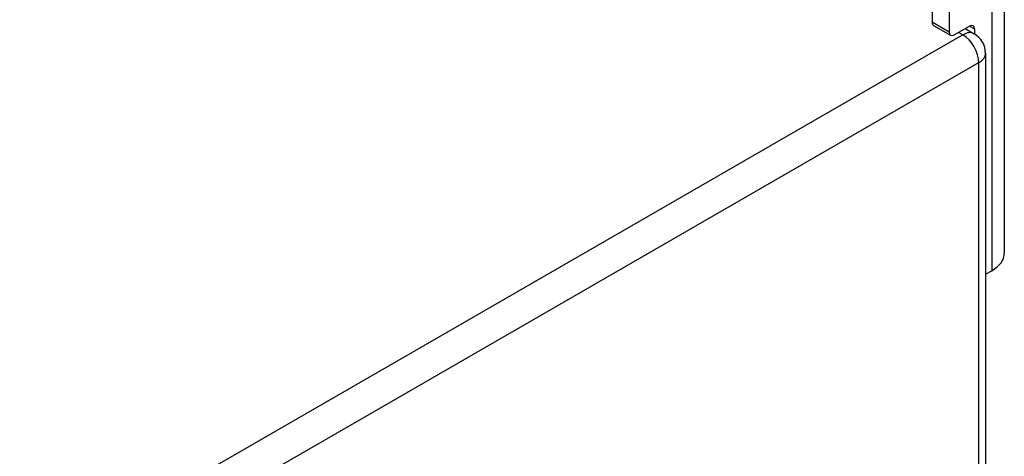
# Model space of a CAD drawing. Header units: inches. Extents: x 327.4 to 387.5, y 121.2 to 187.
# Tile 71 of 73: x 383.2 to 387.5, y 154.9 to 156.8. Entities that reach past the tile are written whole.
import ezdxf

# ---------------------------------------------------------------- set-up
doc = ezdxf.new("R2010")
doc.units = ezdxf.units.IN
doc.header["$MEASUREMENT"] = 0
doc.layers.add('Visible Edges(ANSI)', color=7, linetype='Continuous', lineweight=25)
doc.layers.add('Visible Tangent Edges(ANSI)', color=7, linetype='Continuous', lineweight=25)

msp = doc.modelspace()

# ---------------------------------------------------------------- linework, layer by layer
at = {"layer": 'Visible Edges(ANSI)'}
for p, q in [((387.5225, 157.7829), (387.5225, 155.7417)), ((387.2077, 157.5147), (387.2077, 156.7488)), ((387.282, 157.4718), (387.282, 156.7059)), ((387.2142, 156.7346), (387.2884, 156.6918)), ((387.3039, 156.6933), (387.3714, 156.7323)), ((387.3524, 156.7213), (387.3912, 156.6988)), ((387.3934, 156.7196), (387.3934, 156.6975)), ((387.4407, 156.6131), (387.4407, 126.5644)), ((387.4407, 155.6496), (387.4676, 155.6651))]:
    msp.add_line(p, q, dxfattribs=at)
msp.add_arc((387.3417, 156.6131), 0.099, 0, 60, dxfattribs=at)
for centre, major_axis, end_param in [((387.2297, 156.7615), (-0.0155, -0.0268), 6.283185), ((387.3714, 156.707), (0.0155, 0.0268), 7.068583), ((387.3039, 156.7186), (-0.0155, -0.0268), 7.068583), ((387.335, 155.7417), (0.1875, 0), 6.283185)]:
    msp.add_ellipse(centre, major_axis=major_axis, ratio=0.57735, start_param=5.497787, end_param=end_param, dxfattribs=at)
at = {"layer": 'Visible Tangent Edges(ANSI)'}
for p, q in [((387.4676, 157.7064), (387.4676, 155.6651)), ((387.282, 156.7059), (387.2077, 156.7488)), ((387.3714, 156.7323), (387.3934, 156.7196)), ((387.3417, 156.6939), (378.9965, 151.8758)), ((387.3417, 156.6939), (387.3234, 156.7045)), ((379.0665, 151.7545), (387.4117, 156.5727)), ((387.4117, 126.5239), (387.4117, 156.5727))]:
    msp.add_line(p, q, dxfattribs=at)
for major_axis, start_param, end_param in [((0.0495, 0.0857), 0, 0.785398), ((0.0495, -0.0857), 0.785398, 2.356194), ((0.099, 0), 5.497787, 6.283185)]:
    msp.add_ellipse((387.3417, 156.6131), major_axis=major_axis, ratio=0.57735, start_param=start_param, end_param=end_param, dxfattribs=at)

doc.saveas('drawing.dxf')
